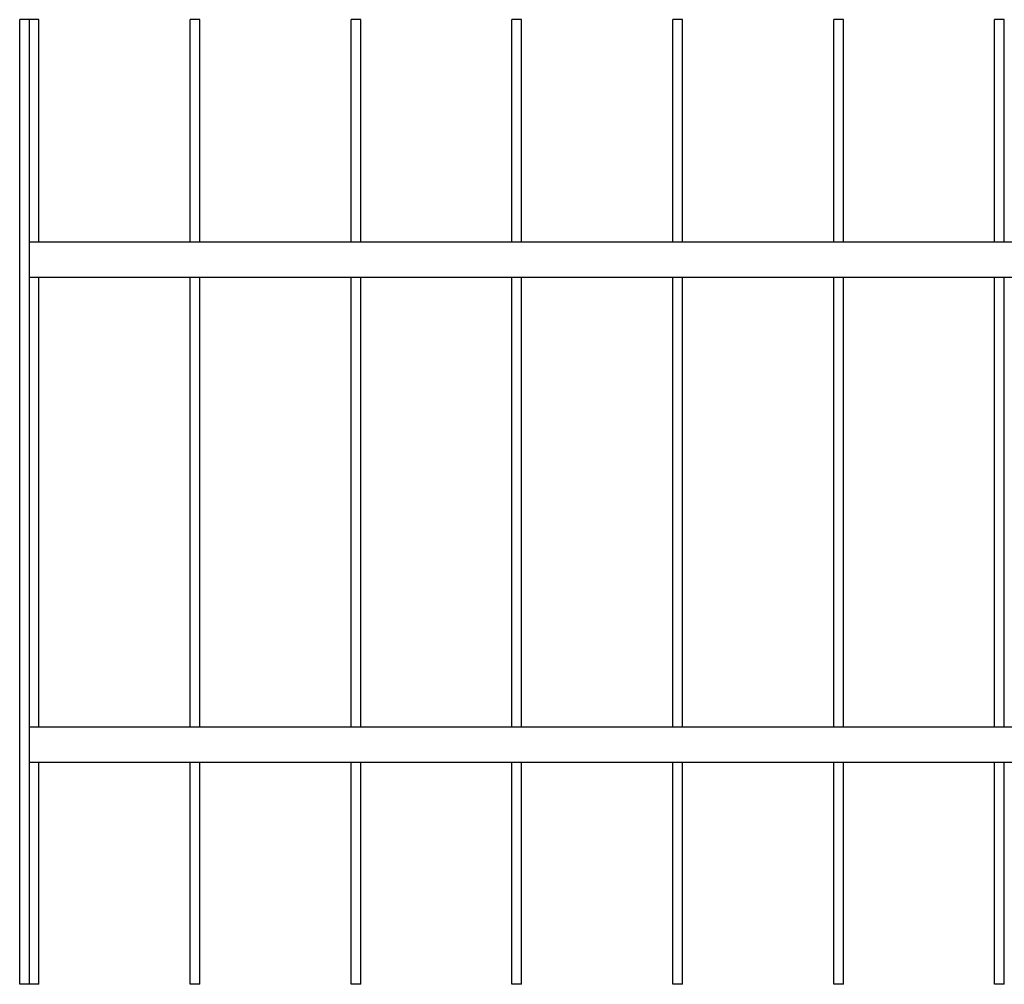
# Model space of a CAD drawing. Header units: millimetres. Extents: x 2538 to 24562, y 4449 to 23795.
# Tile 245 of 256: x 18609 to 19833, y 18365 to 19565. Entities that reach past the tile are written whole.
import ezdxf

# ---------------------------------------------------------------- set-up
doc = ezdxf.new("R2010")
doc.units = ezdxf.units.MM
doc.layers.add('Make2D$Visible$Curves', color=7, linetype='Continuous', true_color=0x000000)

msp = doc.modelspace()

# ---------------------------------------------------------------- linework, layer by layer
at = {"layer": 'Make2D$Visible$Curves', "color": 7, "lineweight": -3}
for points in [[(18608.9, 18364.9), (18608.9, 18964.9), (18608.9, 19564.9)], [(18620.9, 19564.9), (18614.9, 19564.9), (18608.9, 19564.9)], [(18620.9, 19288.6), (18620.9, 19426.7), (18620.9, 19564.9)], [(18632.9, 19564.9), (18626.9, 19564.9), (18620.9, 19564.9)], [(18632.9, 19288.6), (18632.9, 19426.7), (18632.9, 19564.9)], [(18820.9, 19288.6), (18820.9, 19426.7), (18820.9, 19564.9)], [(18832.9, 19564.9), (18826.9, 19564.9), (18820.9, 19564.9)], [(18832.9, 19288.6), (18832.9, 19426.7), (18832.9, 19564.9)], [(19020.9, 19288.6), (19020.9, 19426.7), (19020.9, 19564.9)], [(19032.9, 19564.9), (19026.9, 19564.9), (19020.9, 19564.9)], [(19032.9, 19288.6), (19032.9, 19426.7), (19032.9, 19564.9)], [(19220.9, 19288.6), (19220.9, 19426.7), (19220.9, 19564.9)], [(19232.9, 19564.9), (19226.9, 19564.9), (19220.9, 19564.9)], [(19232.9, 19288.6), (19232.9, 19426.7), (19232.9, 19564.9)], [(19420.9, 19288.6), (19420.9, 19426.7), (19420.9, 19564.9)], [(19432.9, 19564.9), (19426.9, 19564.9), (19420.9, 19564.9)], [(19432.9, 19288.6), (19432.9, 19426.7), (19432.9, 19564.9)], [(19620.9, 19288.6), (19620.9, 19426.7), (19620.9, 19564.9)], [(19632.9, 19564.9), (19626.9, 19564.9), (19620.9, 19564.9)], [(19632.9, 19288.6), (19632.9, 19426.7), (19632.9, 19564.9)], [(19820.9, 19288.6), (19820.9, 19426.7), (19820.9, 19564.9)], [(19832.9, 19564.9), (19826.9, 19564.9), (19820.9, 19564.9)], [(19832.9, 19288.6), (19832.9, 19426.7), (19832.9, 19564.9)], [(18620.9, 19288.6), (19826.9, 19288.6), (21032.9, 19288.6)], [(18620.9, 19245.4), (18620.9, 19266.5), (18620.9, 19287.6)], [(18620.9, 19244.4), (19826.9, 19244.4), (21032.9, 19244.4)], [(18620.9, 18685.3), (18620.9, 18964.9), (18620.9, 19244.4)], [(18632.9, 18685.3), (18632.9, 18964.9), (18632.9, 19244.4)], [(18820.9, 18685.3), (18820.9, 18964.9), (18820.9, 19244.4)], [(18832.9, 18685.3), (18832.9, 18964.9), (18832.9, 19244.4)], [(19020.9, 18685.3), (19020.9, 18964.9), (19020.9, 19244.4)], [(19032.9, 18685.3), (19032.9, 18964.9), (19032.9, 19244.4)], [(19220.9, 18685.3), (19220.9, 18964.9), (19220.9, 19244.4)], [(19232.9, 18685.3), (19232.9, 18964.9), (19232.9, 19244.4)], [(19420.9, 18685.3), (19420.9, 18964.9), (19420.9, 19244.4)], [(19432.9, 18685.3), (19432.9, 18964.9), (19432.9, 19244.4)], [(19620.9, 18685.3), (19620.9, 18964.9), (19620.9, 19244.4)], [(19632.9, 18685.3), (19632.9, 18964.9), (19632.9, 19244.4)], [(19820.9, 18685.3), (19820.9, 18964.9), (19820.9, 19244.4)], [(19832.9, 18685.3), (19832.9, 18964.9), (19832.9, 19244.4)], [(18620.9, 18685.3), (19826.9, 18685.3), (21032.9, 18685.3)], [(18620.9, 18642.2), (18620.9, 18663.3), (18620.9, 18684.3)], [(18620.9, 18641.2), (19826.9, 18641.2), (21032.9, 18641.2)], [(18620.9, 18364.9), (18620.9, 18503), (18620.9, 18641.2)], [(18632.9, 18364.9), (18632.9, 18503), (18632.9, 18641.2)], [(18820.9, 18364.9), (18820.9, 18503), (18820.9, 18641.2)], [(18832.9, 18364.9), (18832.9, 18503), (18832.9, 18641.2)], [(19020.9, 18364.9), (19020.9, 18503), (19020.9, 18641.2)], [(19032.9, 18364.9), (19032.9, 18503), (19032.9, 18641.2)], [(19220.9, 18364.9), (19220.9, 18503), (19220.9, 18641.2)], [(19232.9, 18364.9), (19232.9, 18503), (19232.9, 18641.2)], [(19420.9, 18364.9), (19420.9, 18503), (19420.9, 18641.2)], [(19432.9, 18364.9), (19432.9, 18503), (19432.9, 18641.2)], [(19620.9, 18364.9), (19620.9, 18503), (19620.9, 18641.2)], [(19632.9, 18364.9), (19632.9, 18503), (19632.9, 18641.2)], [(19820.9, 18364.9), (19820.9, 18503), (19820.9, 18641.2)], [(19832.9, 18364.9), (19832.9, 18503), (19832.9, 18641.2)], [(18620.9, 18364.9), (18614.9, 18364.9), (18608.9, 18364.9)], [(18632.9, 18364.9), (18626.9, 18364.9), (18620.9, 18364.9)], [(18832.9, 18364.9), (18826.9, 18364.9), (18820.9, 18364.9)], [(19032.9, 18364.9), (19026.9, 18364.9), (19020.9, 18364.9)], [(19232.9, 18364.9), (19226.9, 18364.9), (19220.9, 18364.9)], [(19432.9, 18364.9), (19426.9, 18364.9), (19420.9, 18364.9)], [(19632.9, 18364.9), (19626.9, 18364.9), (19620.9, 18364.9)], [(19832.9, 18364.9), (19826.9, 18364.9), (19820.9, 18364.9)]]:
    msp.add_open_spline(points, degree=2, dxfattribs=at)
for points, weights in [([(18620.9, 19287.6), (18620.9, 19288.6), (18620.9, 19288.6)], [1, 0.707106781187, 1]), ([(18620.9, 19244.4), (18620.9, 19244.4), (18620.9, 19245.4)], [1, 0.707106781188, 1]), ([(18620.9, 18684.3), (18620.9, 18685.3), (18620.9, 18685.3)], [1, 0.707106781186, 1]), ([(18620.9, 18641.2), (18620.9, 18641.2), (18620.9, 18642.2)], [1, 0.707106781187, 1])]:
    msp.add_rational_spline(points, weights, degree=2, dxfattribs=at)

doc.saveas('drawing.dxf')
